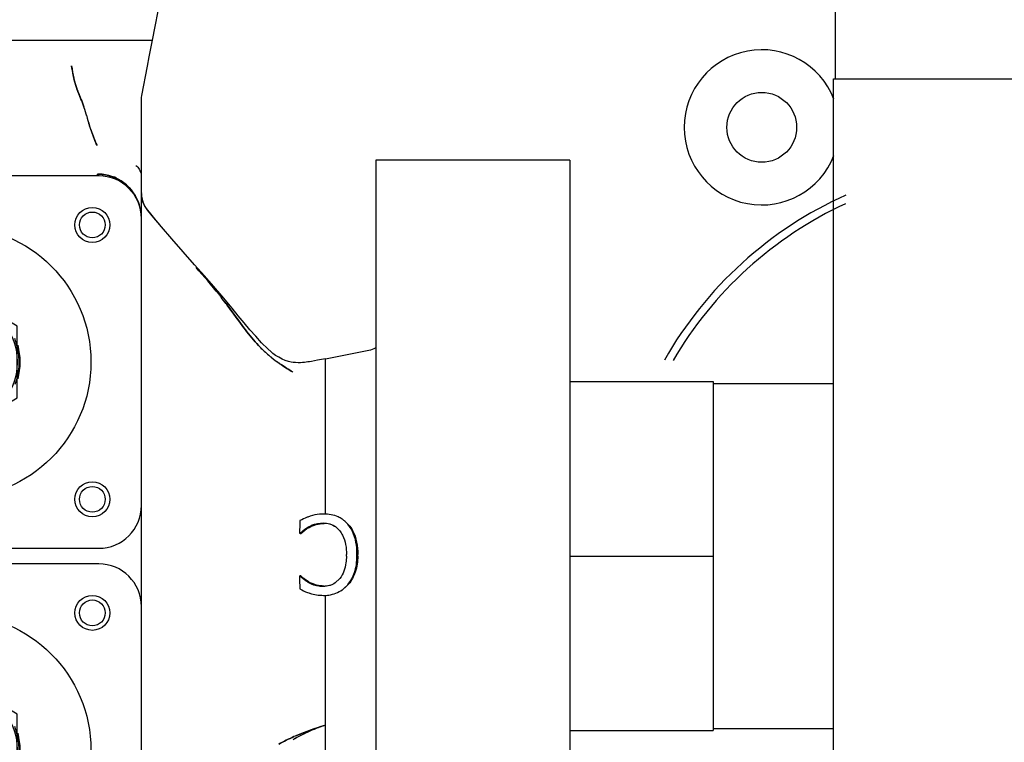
# Model space of a CAD drawing. Header units: millimetres. Extents: x 0 to 1189, y 0 to 841.
# Tile 129 of 169: x 1003 to 1013, y 551 to 559. Entities that reach past the tile are written whole.
import ezdxf

# ---------------------------------------------------------------- set-up
doc = ezdxf.new("R2010")
doc.units = ezdxf.units.MM
doc.header["$LTSCALE"] = 65.395
doc.linetypes.add('CENTER', pattern=[0.6, 0.375, -0.075, 0.075, -0.075])
for name, color, linetype in [('0006_725700_29_ABL518', 7, 'CONTINUOUS'), ('0006_725700_29_T2_PBL520', 7, 'CONTINUOUS'), ('0006_725700_29_T3_ABL519', 7, 'CONTINUOUS'), ('0006_725700_29_T4_PBL527', 7, 'CONTINUOUS'), ('0006_725700_29_T4_PBL541', 7, 'CONTINUOUS'), ('0006_725700_29_T5_ABL526', 7, 'CONTINUOUS'), ('0006_725700_29_T5_ABL540', 7, 'CONTINUOUS'), ('0006_725700_29_T6_ABL525', 7, 'CONTINUOUS'), ('0006_725700_29_T6_ABL539', 7, 'CONTINUOUS'), ('0006_725700_29T20_PBL595', 7, 'CONTINUOUS'), ('0006_725700_29T20_PBL597', 7, 'CONTINUOUS'), ('0006_725700_29T37_PBL1799', 7, 'CONTINUOUS'), ('0006_725700_29T37_PBL1800', 7, 'CONTINUOUS'), ('0006_725700_29T40_PBL619', 7, 'CONTINUOUS'), ('0006_725700_29T40_PBL620', 7, 'CONTINUOUS'), ('0006_725700_29T42_PBL596', 7, 'CONTINUOUS'), ('0006_725700_29T42_PBL598', 7, 'CONTINUOUS'), ('1907_153200_16_ABL531', 7, 'CONTINUOUS'), ('1907_153200_16_T1_PBL532', 7, 'CONTINUOUS'), ('1907_153200_88_ABL513', 7, 'CONTINUOUS'), ('1907_153200_88_T2_PBL522', 7, 'CONTINUOUS'), ('9M32C_GENSET_KPL_VERROHRUNG_ABL510', 7, 'CONTINUOUS'), ('B-04-30X25-89X1_5-N6000_PBL536', 7, 'CONTINUOUS'), ('BOGEN-S-2D-90-88_9X3_2_PBL535', 7, 'CONTINUOUS'), ('BOGEN-S-2D-90-88_9X3_2_PBL890', 7, 'CONTINUOUS'), ('EN1092-1-01A-DN80-PN16_PBL1811', 7, 'CONTINUOUS'), ('LAUTERBACH_SP_RING_2_0200_50_PBL1810', 7, 'CONTINUOUS'), ('LAUTERBACH_SP_RING_2_0200_50_PBL523', 7, 'CONTINUOUS'), ('links_2_VBL507', 7, 'CONTINUOUS'), ('VT40CD-D10_Z171-24344_ABL511', 7, 'CONTINUOUS'), ('VT40CD-D10_Z171-24344_T1_PBL1792', 7, 'CONTINUOUS'), ('VT40CD-D10_Z171-24344_T2_PBL512', 7, 'CONTINUOUS')]:
    doc.layers.add(name, color=color, linetype=linetype)

# ---------------------------------------------------------------- blocks, each defined once
blk = doc.blocks.new('VT40CD-D10_Z171-24344_T2_PBL512', base_point=(988.66, 548.009))
at = {"layer": 'VT40CD-D10_Z171-24344_T2_PBL512', "color": 7, "linetype": 'Continuous'}
blk.add_arc((1010.66, 557.569), 0.8, 21.3961, 338.6039, dxfattribs=at)
blk = doc.blocks.new('VT40CD-D10_Z171-24344_T1_PBL1792', base_point=(988.66, 557.569))
at = {"layer": 'VT40CD-D10_Z171-24344_T1_PBL1792', "color": 7, "linetype": 'Continuous'}
blk.add_circle((1010.66, 557.569), 0.36, dxfattribs=at)
blk = doc.blocks.new('VT40CD-D10_Z171-24344_ABL511', base_point=(988.66, 548.009))
at = {"layer": 'VT40CD-D10_Z171-24344_T1_PBL1792'}
blk.add_blockref('VT40CD-D10_Z171-24344_T1_PBL1792', (988.66, 557.569), dxfattribs=at)
at = {"layer": 'VT40CD-D10_Z171-24344_T2_PBL512'}
blk.add_blockref('VT40CD-D10_Z171-24344_T2_PBL512', (988.66, 548.009), dxfattribs=at)
blk = doc.blocks.new('1907_153200_88_T2_PBL522', base_point=(1013.2, 551.989))
at = {"layer": '1907_153200_88_T2_PBL522', "color": 7, "linetype": 'Continuous'}
for p, q in [((1011.4, 558.069), (1015, 558.069)), ((1011.4, 545.909), (1011.4, 558.069))]:
    blk.add_line(p, q, dxfattribs=at)
blk = doc.blocks.new('BOGEN-S-2D-90-88_9X3_2_PBL890', base_point=(1013.2, 559.589))
at = {"layer": 'BOGEN-S-2D-90-88_9X3_2_PBL890', "color": 7, "linetype": 'Continuous'}
for p, q in [((1011.422, 558.069), (1011.422, 561.109)), ((1014.978, 558.069), (1014.978, 561.109))]:
    blk.add_line(p, q, dxfattribs=at)
blk.add_arc((1013.2, 561.109), 1.778, 0, 180, dxfattribs=at)
blk = doc.blocks.new('1907_153200_88_ABL513', base_point=(1018.941, 561.23))
at = {"layer": '1907_153200_88_T2_PBL522'}
blk.add_blockref('1907_153200_88_T2_PBL522', (1013.2, 551.989), dxfattribs=at)
at = {"layer": 'BOGEN-S-2D-90-88_9X3_2_PBL890'}
blk.add_blockref('BOGEN-S-2D-90-88_9X3_2_PBL890', (1013.2, 559.589), dxfattribs=at)
blk = doc.blocks.new('0006_725700_29_T2_PBL520', base_point=(1002.34, 553.989))
at = {"layer": '0006_725700_29_T2_PBL520', "color": 6, "linetype": 'Continuous'}
for p, q in [((1004.375, 558.469), (1004.462, 558.914)), ((1002.464, 558.469), (1004.375, 558.469)), ((1004.342, 558.295), (1004.375, 558.469)), ((1004.323, 558.201), (1004.342, 558.295)), ((1004.264, 557.897), (1004.323, 558.201)), ((1004.263, 557.893), (1004.264, 557.897)), ((1004.26, 557.069), (1004.26, 557.852)), ((1003.82, 557.069), (1003.82, 557.086)), ((1003.94, 557.068), (1003.939, 557.067)), ((1003.939, 557.067), (1003.939, 557.067)), ((1003.94, 557.05), (1003.94, 557.067)), ((1004.26, 557.069), (1004.26, 557.075)), ((1004.26, 557.067), (1004.26, 557.069)), ((1004.26, 556.63), (1004.26, 557.068)), ((1004.267, 556.826), (1004.26, 556.891)), ((1004.26, 556.89), (1004.26, 556.887)), ((1004.26, 556.889), (1004.26, 556.89)), ((1004.26, 556.89), (1004.26, 556.89)), ((1004.26, 556.89), (1004.26, 556.89)), ((1004.26, 556.89), (1004.26, 556.89)), ((1004.26, 556.89), (1004.26, 556.89)), ((1004.26, 556.882), (1004.26, 556.889)), ((1004.26, 556.888), (1004.26, 556.889)), ((1004.26, 556.887), (1004.26, 556.888)), ((1004.26, 556.888), (1004.26, 556.888)), ((1004.26, 556.888), (1004.26, 556.888)), ((1004.26, 556.886), (1004.26, 556.887)), ((1004.26, 556.887), (1004.26, 556.887)), ((1004.26, 556.885), (1004.26, 556.886)), ((1004.26, 556.886), (1004.26, 556.886)), ((1004.26, 556.886), (1004.26, 556.886)), ((1004.26, 556.885), (1004.26, 556.883)), ((1004.26, 556.881), (1004.26, 556.882)), ((1004.291, 556.763), (1004.267, 556.826)), ((1004.283, 556.784), (1004.276, 556.802)), ((1004.303, 556.745), (1004.283, 556.784)), ((1004.325, 556.711), (1004.291, 556.763)), ((1004.326, 556.714), (1004.303, 556.745)), ((1004.252, 556.712), (1004.252, 556.711)), ((1004.252, 556.711), (1004.253, 556.71)), ((1004.343, 556.694), (1004.326, 556.714)), ((1004.412, 556.61), (1004.343, 556.694)), ((1004.453, 556.56), (1004.412, 556.61)), ((1006.16, 555.184), (1006.605, 555.271)), ((1006.16, 555.184), (1006.078, 555.168)), ((1006.16, 553.581), (1006.16, 555.184)), ((1004.26, 552.629), (1004.26, 553.669)), ((1006.39, 553.477), (1006.36, 553.507)), ((1006.37, 553.499), (1006.398, 553.471)), ((1006.265, 553.449), (1006.306, 553.41)), ((1005.891, 553.385), (1005.899, 553.385)), ((1005.891, 553.385), (1005.898, 553.381)), ((1005.898, 553.381), (1005.905, 553.381)), ((1005.899, 553.385), (1005.905, 553.381)), ((1005.891, 552.941), (1005.897, 552.944)), ((1005.899, 552.941), (1005.891, 552.941)), ((1005.906, 552.944), (1005.897, 552.944)), ((1005.899, 552.941), (1005.906, 552.944)), ((1006.308, 552.918), (1006.258, 552.872)), ((1006.348, 552.813), (1006.39, 552.854)), ((1006.398, 552.86), (1006.358, 552.821)), ((1006.16, 551.113), (1006.16, 552.745))]:
    blk.add_line(p, q, dxfattribs=at)
at = {"layer": '0006_725700_29_T2_PBL520', "color": 2, "linetype": 'Continuous'}
for p, q in [((1003.679, 557.744), (1003.667, 557.781)), ((1003.679, 557.744), (1003.68, 557.741)), ((1003.724, 557.585), (1003.725, 557.585)), ((1003.725, 557.585), (1003.724, 557.585)), ((1003.799, 557.388), (1003.802, 557.381)), ((1003.802, 557.381), (1003.799, 557.388)), ((1003.82, 557.087), (1003.819, 557.087)), ((1005.133, 555.752), (1005.196, 555.667)), ((1005.82, 555.047), (1005.824, 555.045)), ((1005.824, 555.045), (1005.82, 555.047)), ((1006.16, 551.405), (1006.157, 551.405)), ((1006.158, 551.405), (1006.16, 551.405))]:
    blk.add_line(p, q, dxfattribs=at)
at = {"layer": '0006_725700_29_T2_PBL520', "color": 6, "linetype": 'Continuous'}
for points in [[(1004.26, 557.852), (1004.26, 557.869), (1004.261, 557.879), (1004.263, 557.893)], [(1004.911, 556.037), (1004.807, 556.153), (1004.691, 556.285), (1004.573, 556.419), (1004.468, 556.542), (1004.37, 556.658), (1004.325, 556.711)], [(1005.598, 555.255), (1005.566, 555.284), (1005.5, 555.349), (1005.439, 555.415), (1005.379, 555.483), (1005.32, 555.552), (1005.258, 555.627), (1005.195, 555.704), (1005.127, 555.787), (1005.089, 555.832), (1005.005, 555.93), (1004.911, 556.037)], [(1005.825, 555.145), (1005.805, 555.148), (1005.776, 555.155), (1005.744, 555.166), (1005.711, 555.18), (1005.677, 555.198), (1005.645, 555.218), (1005.617, 555.239), (1005.598, 555.255)], [(1006.078, 555.168), (1006.015, 555.156), (1005.994, 555.153), (1005.977, 555.15), (1005.96, 555.147), (1005.942, 555.145), (1005.923, 555.143), (1005.901, 555.142), (1005.877, 555.142), (1005.849, 555.143), (1005.825, 555.145)]]:
    blk.add_lwpolyline(points, dxfattribs=at)
for centre in [(1003.754, 556.563), (1003.754, 553.734), (1003.754, 552.563)]:
    blk.add_circle(centre, 0.133, dxfattribs=at)
at = {"layer": '0006_725700_29_T2_PBL520', "color": 2, "linetype": 'Continuous'}
for centre, radius, start, end in [((1004.483, 558.276), 0.942, 192.1902, 192.7132), ((1004.332, 558.245), 0.788, 192.261, 192.8819), ((1004.371, 558.254), 0.828, 192.9126, 196.2785), ((1004.304, 558.233), 0.758, 196.1712, 199.6458), ((1004.835, 558.42), 1.321, 199.5272, 199.7521), ((1004.207, 558.199), 0.655, 199.7242, 200.1565), ((1007.454, 559.409), 4.12, 200.3905, 200.5179), ((1004.946, 558.459), 1.438, 199.7523, 200.0866), ((1002.762, 557.467), 0.958, 16.8125, 19.0635), ((1002.509, 557.393), 1.221, 15.397, 16.5308), ((1000.722, 556.901), 3.075, 14.9433, 15.3968), ((993.802, 555.136), 10.216, 14.4852, 14.6272), ((1005.53, 558.168), 1.897, 194.5311, 197.8738), ((1003.82, 556.68), 0.407, 90.0197, 91.9046), ((1003.786, 556.63), 0.473, 15.2033, 17.7424), ((1003.785, 556.629), 0.474, 14.9161, 15.2043), ((1003.784, 556.629), 0.476, 11.553, 14.9143), ((1003.782, 556.629), 0.477, 9.8307, 11.5538), ((1003.782, 556.629), 0.478, 9.2533, 9.8309), ((1001.508, 553.012), 4.544, 38.1443, 38.565), ((1001.832, 553.273), 4.129, 38.0643, 38.5288), ((1001.503, 553.017), 4.545, 36.9901, 38.0508), ((1001.827, 553.261), 4.139, 36.9917, 38.1547), ((1000.316, 552.128), 6.028, 35.9474, 36.9487), ((1006.533, 556.328), 1.466, 223.4709, 224.8737), ((1006.528, 556.324), 1.46, 223.4872, 224.8945), ((1006.411, 556.205), 1.293, 224.8288, 230.3562), ((1006.381, 556.169), 1.246, 230.3413, 230.8092), ((1006.345, 556.128), 1.192, 230.4321, 230.9243), ((1006.41, 556.204), 1.29, 230.8084, 231.1217), ((1006.338, 556.119), 1.18, 230.9245, 231.2719), ((1006.666, 556.53), 1.705, 231.314, 234.8495), ((1006.912, 556.877), 2.131, 234.8061, 235.4072), ((1006.802, 556.72), 1.939, 234.7796, 235.4397), ((1006.921, 556.888), 2.145, 235.3751, 239.1199), ((1006.684, 549.782), 1.706, 112.1097, 115.3161), ((1006.684, 549.783), 1.705, 112.1234, 115.3318), ((1006.706, 549.726), 1.766, 110.0691, 112.1199), ((1006.699, 549.744), 1.747, 110.054, 112.1275), ((1006.71, 549.715), 1.778, 108.1101, 110.0548), ((1006.714, 549.705), 1.789, 108.4611, 110.0709), ((1006.935, 548.737), 2.779, 106.2416, 106.451), ((1006.717, 549.697), 1.796, 108.1412, 108.4621), ((1006.685, 549.784), 1.704, 116.2688, 120.3441), ((1006.66, 549.833), 1.649, 116.234, 120.4466), ((1006.681, 549.367), 2.099, 113.0336, 113.7897), ((1006.678, 549.379), 2.087, 113.103, 113.8606), ((1006.67, 549.813), 1.672, 115.3394, 116.2404), ((1006.664, 549.823), 1.66, 115.3294, 116.2367)]:
    blk.add_arc(centre, radius, start, end, dxfattribs=at)
at = {"layer": '0006_725700_29_T2_PBL520', "color": 6, "linetype": 'Continuous'}
for centre, radius, start, end in [((1003.864, 557.2), 0.155, 291.2248, 291.9264), ((1003.87, 556.629), 0.44, 73.4711, 80.8563), ((1003.871, 556.629), 0.44, 73.0619, 80.9108), ((1004.537, 556.894), 0.277, 180.001, 180.7696), ((1004.537, 556.894), 0.278, 181.8103, 182.5277), ((1004.538, 556.894), 0.278, 182.6619, 184.9823), ((1004.539, 556.894), 0.279, 184.9827, 187.806), ((1004.54, 556.895), 0.281, 187.8077, 192.5075), ((1003.785, 556.629), 0.474, 15.2364, 17.7666), ((1003.784, 556.628), 0.475, 15.0482, 15.2378), ((1003.784, 556.628), 0.476, 11.6177, 15.0479), ((1003.871, 556.629), 0.44, 23.116, 27.0132), ((1004.541, 556.895), 0.281, 192.5072, 194.9084), ((1004.533, 556.892), 0.273, 194.9066, 196.7755), ((1004.537, 556.894), 0.277, 196.8056, 199.3864), ((1003.785, 556.628), 0.475, 10.1701, 11.6173), ((1003.785, 556.628), 0.474, 9.3235, 9.9155), ((1006.56, 555.507), 0.24, 281, 300.2475), ((1016.264, 553.16), 10.375, 178.0452, 178.7532), ((1006.174, 553.294), 0.283, 50.1684, 56.0001), ((1006.172, 553.291), 0.287, 48.9031, 50.1729), ((1006.143, 553.238), 0.246, 86.061, 89.6061), ((1005.686, 553.165), 0.689, 358.6682, 359.9309), ((1005.614, 553.165), 0.87, 358.9305, 359.9304), ((1005.653, 553.165), 0.839, 358.9105, 359.9291), ((1016.33, 553.14), 10.441, 181.0917, 181.8037), ((1006.142, 553.08), 0.24, 270.2978, 274.1273), ((1006.161, 553.043), 0.296, 305.5854, 306.5813), ((1006.16, 553.044), 0.298, 306.5834, 309.2437), ((1006.138, 553.216), 0.472, 252.9331, 270.013)]:
    blk.add_arc(centre, radius, start, end, dxfattribs=at)
at = {"layer": '0006_725700_29_T2_PBL520', "color": 2, "linetype": 'Continuous'}
for points in [[(1003.539, 558.202), (1003.546, 558.16), (1003.553, 558.119), (1003.562, 558.077)], [(1003.576, 558.023), (1003.571, 558.038), (1003.567, 558.054), (1003.564, 558.069)], [(1003.59, 557.978), (1003.585, 557.993), (1003.58, 558.008), (1003.576, 558.023)], [(1003.636, 557.861), (1003.622, 557.896), (1003.608, 557.93), (1003.595, 557.965)], [(1003.636, 557.861), (1003.647, 557.834), (1003.658, 557.807), (1003.667, 557.78)], [(1003.667, 557.781), (1003.658, 557.808), (1003.647, 557.834), (1003.636, 557.861)], [(1003.687, 557.716), (1003.685, 557.726), (1003.682, 557.735), (1003.679, 557.744)], [(1003.693, 557.694), (1003.703, 557.657), (1003.713, 557.621), (1003.724, 557.585)], [(1005.061, 555.844), (1004.985, 555.94), (1004.905, 556.033), (1004.824, 556.125)], [(1004.824, 556.125), (1004.905, 556.033), (1004.985, 555.94), (1005.061, 555.844)], [(1005.333, 555.48), (1005.286, 555.541), (1005.241, 555.604), (1005.196, 555.667)], [(1005.196, 555.667), (1005.241, 555.604), (1005.286, 555.542), (1005.333, 555.48)], [(1005.469, 555.32), (1005.421, 555.37), (1005.376, 555.425), (1005.333, 555.48)], [(1005.333, 555.48), (1005.376, 555.425), (1005.421, 555.37), (1005.469, 555.32)], [(1005.494, 555.294), (1005.523, 555.264), (1005.554, 555.236), (1005.586, 555.21)], [(1005.6, 555.199), (1005.627, 555.177), (1005.655, 555.156), (1005.684, 555.136)], [(1005.82, 555.047), (1005.78, 555.071), (1005.741, 555.096), (1005.702, 555.123)], [(1005.86, 551.299), (1005.957, 551.34), (1006.057, 551.375), (1006.158, 551.405)], [(1006.148, 551.402), (1006.05, 551.373), (1005.953, 551.339), (1005.86, 551.299)], [(1005.834, 551.288), (1005.781, 551.264), (1005.728, 551.238), (1005.677, 551.209)], [(1005.677, 551.209), (1005.728, 551.238), (1005.781, 551.264), (1005.834, 551.288)]]:
    blk.add_open_spline(points, degree=3, dxfattribs=at)
for points, knots in [([(1003.562, 558.077), (1003.56, 558.087), (1003.552, 558.128), (1003.545, 558.17), (1003.539, 558.202)], [0, 0, 0, 0, 0.230486, 1, 1, 1, 1]), ([(1003.595, 557.965), (1003.599, 557.956), (1003.612, 557.921), (1003.626, 557.886), (1003.636, 557.861)], [0, 0, 0, 0, 0.26494, 1, 1, 1, 1]), ([(1003.725, 557.585), (1003.73, 557.568), (1003.753, 557.502), (1003.778, 557.437), (1003.799, 557.388)], [0, 0, 0, 0, 0.244061, 1, 1, 1, 1]), ([(1003.799, 557.388), (1003.792, 557.403), (1003.765, 557.468), (1003.741, 557.534), (1003.725, 557.585)], [0, 0, 0, 0, 0.241929, 1, 1, 1, 1]), ([(1003.806, 557.068), (1003.807, 557.07), (1003.805, 557.077), (1003.806, 557.082), (1003.806, 557.087)], [0, 0, 0, 0, 0.271386, 1, 1, 1, 1]), ([(1004.237, 556.774), (1004.209, 556.861), (1004.099, 557.023), (1003.912, 557.087), (1003.82, 557.087)], [0, 0, 0, 0, 0.497789, 1, 1, 1, 1])]:
    blk.add_open_spline(points, degree=3, knots=knots, dxfattribs=at)
at = {"layer": '0006_725700_29_T2_PBL520', "color": 6, "linetype": 'Continuous'}
for points, knots in [([(1004.204, 557.176), (1004.217, 557.165), (1004.243, 557.136), (1004.258, 557.097), (1004.259, 557.075)], [0, 0, 0, 0, 0.428593, 1, 1, 1, 1]), ([(1003.82, 557.086), (1003.912, 557.086), (1004.1, 557.021), (1004.209, 556.859), (1004.237, 556.773)], [0, 0, 0, 0, 0.504757, 1, 1, 1, 1]), ([(1003.939, 557.067), (1003.939, 557.066), (1003.934, 557.061), (1003.928, 557.059), (1003.922, 557.056)], [0, 0, 0, 0, 0.146965, 1, 1, 1, 1]), ([(1006.001, 553.559), (1005.99, 553.556), (1005.954, 553.543), (1005.92, 553.525), (1005.895, 553.514)], [0, 0, 0, 0, 0.27946, 1, 1, 1, 1]), ([(1005.984, 553.45), (1005.994, 553.456), (1006.042, 553.479), (1006.096, 553.49), (1006.137, 553.49)], [0, 0, 0, 0, 0.22643, 1, 1, 1, 1]), ([(1006.141, 553.582), (1006.127, 553.582), (1006.079, 553.582), (1006.032, 553.57), (1006.001, 553.559)], [0, 0, 0, 0, 0.298039, 1, 1, 1, 1]), ([(1006.332, 553.529), (1006.319, 553.538), (1006.261, 553.57), (1006.192, 553.582), (1006.141, 553.582)], [0, 0, 0, 0, 0.241179, 1, 1, 1, 1]), ([(1005.899, 553.385), (1005.904, 553.39), (1005.93, 553.414), (1005.959, 553.436), (1005.984, 553.45)], [0, 0, 0, 0, 0.188338, 1, 1, 1, 1]), ([(1006.306, 553.41), (1006.317, 553.395), (1006.363, 553.322), (1006.376, 553.232), (1006.375, 553.164)], [0, 0, 0, 0, 0.21107, 1, 1, 1, 1]), ([(1006.484, 553.164), (1006.484, 553.196), (1006.479, 553.306), (1006.441, 553.418), (1006.39, 553.477)], [0, 0, 0, 0, 0.294088, 1, 1, 1, 1]), ([(1006.398, 553.471), (1006.414, 553.453), (1006.475, 553.363), (1006.492, 553.249), (1006.492, 553.164)], [0, 0, 0, 0, 0.216142, 1, 1, 1, 1]), ([(1006.375, 553.149), (1006.375, 553.125), (1006.369, 553.045), (1006.343, 552.963), (1006.308, 552.918)], [0, 0, 0, 0, 0.288855, 1, 1, 1, 1]), ([(1006.39, 552.854), (1006.421, 552.891), (1006.471, 552.986), (1006.483, 553.092), (1006.484, 553.149)], [0, 0, 0, 0, 0.456244, 1, 1, 1, 1]), ([(1006.492, 553.149), (1006.491, 553.093), (1006.478, 552.989), (1006.428, 552.896), (1006.398, 552.86)], [0, 0, 0, 0, 0.542847, 1, 1, 1, 1]), ([(1005.989, 552.873), (1005.979, 552.879), (1005.947, 552.898), (1005.918, 552.923), (1005.899, 552.941)], [0, 0, 0, 0, 0.303792, 1, 1, 1, 1]), ([(1005.894, 552.811), (1005.92, 552.797), (1005.955, 552.78), (1005.991, 552.767), (1006, 552.764)], [0, 0, 0, 0, 0.761525, 1, 1, 1, 1]), ([(1006.136, 552.835), (1006.122, 552.835), (1006.07, 552.837), (1006.021, 552.855), (1005.989, 552.873)], [0, 0, 0, 0, 0.282437, 1, 1, 1, 1]), ([(1006.138, 552.743), (1006.157, 552.743), (1006.225, 552.747), (1006.293, 552.773), (1006.333, 552.802)], [0, 0, 0, 0, 0.269017, 1, 1, 1, 1])]:
    blk.add_open_spline(points, degree=3, knots=knots, dxfattribs=at)
for points in [[(1006.137, 553.49), (1006.182, 553.49), (1006.229, 553.476), (1006.265, 553.449)], [(1005.905, 553.381), (1005.93, 553.407), (1005.96, 553.428), (1005.99, 553.445)], [(1005.99, 553.445), (1006.037, 553.471), (1006.091, 553.484), (1006.144, 553.484)], [(1006.265, 553.449), (1006.234, 553.469), (1006.196, 553.481), (1006.16, 553.483)], [(1005.996, 552.878), (1005.963, 552.896), (1005.933, 552.919), (1005.906, 552.944)], [(1006.144, 552.84), (1006.093, 552.84), (1006.04, 552.853), (1005.996, 552.878)], [(1006.258, 552.872), (1006.223, 552.848), (1006.179, 552.835), (1006.136, 552.835)], [(1006.16, 552.841), (1006.194, 552.843), (1006.229, 552.854), (1006.258, 552.872)]]:
    blk.add_open_spline(points, degree=3, dxfattribs=at)
blk = doc.blocks.new('0006_725700_29_T3_ABL519', base_point=(1002.34, 553.989))
at = {"layer": '0006_725700_29_T2_PBL520'}
blk.add_blockref('0006_725700_29_T2_PBL520', (1002.34, 553.989), dxfattribs=at)
blk = doc.blocks.new('0006_725700_29_T4_PBL527', base_point=(1002.34, 551.149))
at = {"layer": '0006_725700_29_T4_PBL527', "color": 7, "linetype": 'Continuous'}
for p, q in [((1003.82, 553.069), (1000.86, 553.069)), ((1000.42, 552.629), (1000.42, 549.669)), ((1004.26, 549.669), (1004.26, 552.629)), ((1000.86, 549.229), (1003.82, 549.229))]:
    blk.add_line(p, q, dxfattribs=at)
for centre, radius in [((1000.925, 552.563), 0.18), ((1003.754, 552.563), 0.18), ((1002.34, 551.149), 1.4), ((1000.925, 549.734), 0.18), ((1003.754, 549.734), 0.18)]:
    blk.add_circle(centre, radius, dxfattribs=at)
for centre, radius, start, end in [((1000.86, 552.629), 0.44, 90, 180), ((1003.82, 552.629), 0.44, 0, 90), ((1002.34, 551.149), 0.67, 104.0142, 135.5815), ((1002.34, 551.149), 0.67, 44.4051, 75.9973), ((1002.34, 551.149), 0.67, 165.0132, 194.9855), ((1002.34, 551.149), 0.67, 345.0132, 14.9855), ((1002.34, 551.149), 0.67, 224.4051, 255.9973), ((1002.34, 551.149), 0.67, 284.0142, 315.5815), ((1000.86, 549.669), 0.44, 180, 270), ((1003.82, 549.669), 0.44, 270, 360)]:
    blk.add_arc(centre, radius, start, end, dxfattribs=at)
blk = doc.blocks.new('0006_725700_29_T5_ABL526', base_point=(1002.34, 551.149))
at = {"layer": '0006_725700_29_T4_PBL527'}
blk.add_blockref('0006_725700_29_T4_PBL527', (1002.34, 551.149), dxfattribs=at)
blk = doc.blocks.new('0006_725700_29T20_PBL595', base_point=(1002.34, 551.149))
at = {"layer": '0006_725700_29T20_PBL595', "color": 7, "linetype": 'Continuous'}
for p, q in [((1002.34, 551.889), (1001.699, 551.519)), ((1002.98, 551.519), (1002.34, 551.889)), ((1001.699, 551.519), (1001.699, 550.779)), ((1002.98, 550.779), (1002.98, 551.519)), ((1001.699, 550.779), (1002.34, 550.409)), ((1002.34, 550.409), (1002.98, 550.779))]:
    blk.add_line(p, q, dxfattribs=at)
blk.add_circle((1002.34, 551.149), 0.64, dxfattribs=at)
blk = doc.blocks.new('0006_725700_29T42_PBL596', base_point=(1002.34, 551.149))
at = {"layer": '0006_725700_29T42_PBL596', "color": 7, "linetype": 'Continuous'}
for p, q in [((1002.34, 551.449), (1002.08, 551.299)), ((1002.6, 551.299), (1002.34, 551.449)), ((1002.08, 551.299), (1002.08, 550.999)), ((1002.6, 550.999), (1002.6, 551.299)), ((1002.08, 550.999), (1002.34, 550.848)), ((1002.34, 550.848), (1002.6, 550.999))]:
    blk.add_line(p, q, dxfattribs=at)
blk.add_circle((1002.34, 551.149), 0.226, dxfattribs=at)
blk = doc.blocks.new('0006_725700_29T40_PBL619', base_point=(1002.34, 551.149))
at = {"layer": '0006_725700_29T40_PBL619', "color": 7, "linetype": 'Continuous'}
for p, q in [((1002.246, 551.217), (1002.352, 551.263)), ((1002.352, 551.263), (1002.445, 551.196)), ((1002.246, 551.217), (1002.234, 551.102)), ((1002.433, 551.081), (1002.445, 551.196)), ((1002.327, 551.034), (1002.234, 551.102)), ((1002.433, 551.081), (1002.327, 551.034))]:
    blk.add_line(p, q, dxfattribs=at)
for radius in [0.2, 0.163]:
    blk.add_circle((1002.34, 551.149), radius, dxfattribs=at)
blk = doc.blocks.new('0006_725700_29T37_PBL1799', base_point=(1002.34, 551.149))
at = {"layer": '0006_725700_29T37_PBL1799', "color": 7, "linetype": 'Continuous'}
for start, end in [(113.7827, 127.2912), (53.8087, 67.33), (159.789, 201.5987), (339.789, 21.5987), (233.8087, 247.33), (293.7827, 307.2912)]:
    blk.add_arc((1002.34, 551.149), 0.66, start, end, dxfattribs=at)
blk = doc.blocks.new('0006_725700_29_T6_ABL525', base_point=(1002.34, 551.149))
at = {"layer": '0006_725700_29_T5_ABL526'}
blk.add_blockref('0006_725700_29_T5_ABL526', (1002.34, 551.149), dxfattribs=at)
at = {"layer": '0006_725700_29T20_PBL595'}
blk.add_blockref('0006_725700_29T20_PBL595', (1002.34, 551.149), dxfattribs=at)
at = {"layer": '0006_725700_29T37_PBL1799'}
blk.add_blockref('0006_725700_29T37_PBL1799', (1002.34, 551.149), dxfattribs=at)
at = {"layer": '0006_725700_29T40_PBL619'}
blk.add_blockref('0006_725700_29T40_PBL619', (1002.34, 551.149), dxfattribs=at)
at = {"layer": '0006_725700_29T42_PBL596'}
blk.add_blockref('0006_725700_29T42_PBL596', (1002.34, 551.149), dxfattribs=at)
blk = doc.blocks.new('0006_725700_29_T4_PBL541', base_point=(1002.34, 555.149))
at = {"layer": '0006_725700_29_T4_PBL541', "color": 7, "linetype": 'Continuous'}
for p, q in [((1003.82, 557.069), (1000.86, 557.069)), ((1000.42, 556.629), (1000.42, 553.669)), ((1004.26, 553.669), (1004.26, 556.629)), ((1000.86, 553.229), (1003.82, 553.229))]:
    blk.add_line(p, q, dxfattribs=at)
for centre, radius in [((1000.925, 556.563), 0.18), ((1003.754, 556.563), 0.18), ((1002.34, 555.149), 1.4), ((1000.925, 553.734), 0.18), ((1003.754, 553.734), 0.18)]:
    blk.add_circle(centre, radius, dxfattribs=at)
for centre, radius, start, end in [((1000.86, 556.629), 0.44, 90, 180), ((1003.82, 556.629), 0.44, 0, 90), ((1002.34, 555.149), 0.67, 104.0142, 135.5815), ((1002.34, 555.149), 0.67, 44.4051, 75.9973), ((1002.34, 555.149), 0.67, 165.0132, 194.9855), ((1002.34, 555.149), 0.67, 345.0132, 14.9855), ((1002.34, 555.149), 0.67, 224.4051, 255.9973), ((1002.34, 555.149), 0.67, 284.0142, 315.5815), ((1000.86, 553.669), 0.44, 180, 270), ((1003.82, 553.669), 0.44, 270, 360)]:
    blk.add_arc(centre, radius, start, end, dxfattribs=at)
blk = doc.blocks.new('0006_725700_29_T5_ABL540', base_point=(1002.34, 555.149))
at = {"layer": '0006_725700_29_T4_PBL541'}
blk.add_blockref('0006_725700_29_T4_PBL541', (1002.34, 555.149), dxfattribs=at)
blk = doc.blocks.new('0006_725700_29T20_PBL597', base_point=(1002.34, 555.149))
at = {"layer": '0006_725700_29T20_PBL597', "color": 7, "linetype": 'Continuous'}
for p, q in [((1002.34, 555.889), (1001.699, 555.519)), ((1002.98, 555.519), (1002.34, 555.889)), ((1001.699, 555.519), (1001.699, 554.779)), ((1002.98, 554.779), (1002.98, 555.519)), ((1001.699, 554.779), (1002.34, 554.409)), ((1002.34, 554.409), (1002.98, 554.779))]:
    blk.add_line(p, q, dxfattribs=at)
blk.add_circle((1002.34, 555.149), 0.64, dxfattribs=at)
blk = doc.blocks.new('0006_725700_29T42_PBL598', base_point=(1002.34, 555.149))
at = {"layer": '0006_725700_29T42_PBL598', "color": 7, "linetype": 'Continuous'}
for p, q in [((1002.34, 555.449), (1002.08, 555.299)), ((1002.6, 555.299), (1002.34, 555.449)), ((1002.08, 555.299), (1002.08, 554.999)), ((1002.6, 554.999), (1002.6, 555.299)), ((1002.08, 554.999), (1002.34, 554.848)), ((1002.34, 554.848), (1002.6, 554.999))]:
    blk.add_line(p, q, dxfattribs=at)
blk.add_circle((1002.34, 555.149), 0.226, dxfattribs=at)
blk = doc.blocks.new('0006_725700_29T40_PBL620', base_point=(1002.34, 555.149))
at = {"layer": '0006_725700_29T40_PBL620', "color": 7, "linetype": 'Continuous'}
for p, q in [((1002.246, 555.217), (1002.234, 555.102)), ((1002.246, 555.217), (1002.352, 555.263)), ((1002.352, 555.263), (1002.445, 555.196)), ((1002.433, 555.081), (1002.445, 555.196)), ((1002.327, 555.034), (1002.234, 555.102)), ((1002.433, 555.081), (1002.327, 555.034))]:
    blk.add_line(p, q, dxfattribs=at)
for radius in [0.2, 0.163]:
    blk.add_circle((1002.34, 555.149), radius, dxfattribs=at)
blk = doc.blocks.new('0006_725700_29T37_PBL1800', base_point=(1002.34, 555.149))
at = {"layer": '0006_725700_29T37_PBL1800', "color": 7, "linetype": 'Continuous'}
for start, end in [(113.7827, 127.2912), (53.8087, 67.33), (159.789, 201.5987), (339.789, 21.5987), (233.8087, 247.33), (293.7827, 307.2912)]:
    blk.add_arc((1002.34, 555.149), 0.66, start, end, dxfattribs=at)
blk = doc.blocks.new('0006_725700_29_T6_ABL539', base_point=(1002.34, 555.149))
at = {"layer": '0006_725700_29_T5_ABL540'}
blk.add_blockref('0006_725700_29_T5_ABL540', (1002.34, 555.149), dxfattribs=at)
at = {"layer": '0006_725700_29T20_PBL597'}
blk.add_blockref('0006_725700_29T20_PBL597', (1002.34, 555.149), dxfattribs=at)
at = {"layer": '0006_725700_29T37_PBL1800'}
blk.add_blockref('0006_725700_29T37_PBL1800', (1002.34, 555.149), dxfattribs=at)
at = {"layer": '0006_725700_29T40_PBL620'}
blk.add_blockref('0006_725700_29T40_PBL620', (1002.34, 555.149), dxfattribs=at)
at = {"layer": '0006_725700_29T42_PBL598'}
blk.add_blockref('0006_725700_29T42_PBL598', (1002.34, 555.149), dxfattribs=at)
blk = doc.blocks.new('0006_725700_29_ABL518', base_point=(1002.34, 553.989))
at = {"layer": '0006_725700_29_T3_ABL519'}
blk.add_blockref('0006_725700_29_T3_ABL519', (1002.34, 553.989), dxfattribs=at)
at = {"layer": '0006_725700_29_T6_ABL525'}
blk.add_blockref('0006_725700_29_T6_ABL525', (1002.34, 551.149), dxfattribs=at)
at = {"layer": '0006_725700_29_T6_ABL539'}
blk.add_blockref('0006_725700_29_T6_ABL539', (1002.34, 555.149), dxfattribs=at)
blk = doc.blocks.new('LAUTERBACH_SP_RING_2_0200_50_PBL523', base_point=(1007.68, 553.149))
at = {"layer": 'LAUTERBACH_SP_RING_2_0200_50_PBL523', "color": 7, "linetype": 'Continuous'}
for p, q in [((1008.68, 557.229), (1006.68, 557.229)), ((1006.68, 557.229), (1006.68, 549.069)), ((1008.68, 557.229), (1008.68, 549.069))]:
    blk.add_line(p, q, dxfattribs=at)
blk = doc.blocks.new('1907_153200_16_T1_PBL532', base_point=(1009.42, 553.149))
at = {"layer": '1907_153200_16_T1_PBL532', "color": 7, "linetype": 'Continuous'}
for p, q in [((1008.68, 554.949), (1010.16, 554.949)), ((1010.16, 554.949), (1010.16, 551.349)), ((1008.68, 551.349), (1010.16, 551.349))]:
    blk.add_line(p, q, dxfattribs=at)
at = {"layer": '1907_153200_16_T1_PBL532', "color": 2, "linetype": 'CENTER'}
blk.add_line((1008.68, 553.149), (1010.16, 553.149), dxfattribs=at)
blk = doc.blocks.new('BOGEN-S-2D-90-88_9X3_2_PBL535', base_point=(1010.78, 553.149))
at = {"layer": 'BOGEN-S-2D-90-88_9X3_2_PBL535', "color": 7, "linetype": 'Continuous'}
for p, q in [((1010.16, 554.927), (1011.4, 554.927)), ((1010.16, 551.371), (1011.4, 551.371))]:
    blk.add_line(p, q, dxfattribs=at)
blk = doc.blocks.new('B-04-30X25-89X1_5-N6000_PBL536', base_point=(1015.38, 553.149))
at = {"layer": 'B-04-30X25-89X1_5-N6000_PBL536', "color": 7, "linetype": 'Continuous'}
for p, q in [((1015, 553.749), (1015.685, 553.749)), ((1015, 552.549), (1015.685, 552.549))]:
    blk.add_line(p, q, dxfattribs=at)
at = {"layer": 'B-04-30X25-89X1_5-N6000_PBL536', "color": 2, "linetype": 'Continuous'}
for p, q in [((1015.633, 553.517), (1015.633, 553.517)), ((1015.605, 553.433), (1015.605, 553.432)), ((1015.585, 553.317), (1015.585, 553.317)), ((1015.577, 553.184), (1015.577, 553.182)), ((1015.577, 553.115), (1015.577, 553.114)), ((1015.585, 552.981), (1015.585, 552.98)), ((1015.605, 552.865), (1015.605, 552.864)), ((1015.633, 552.78), (1015.633, 552.78))]:
    blk.add_line(p, q, dxfattribs=at)
at = {"layer": 'B-04-30X25-89X1_5-N6000_PBL536', "color": 7, "linetype": 'Continuous'}
for centre, start, end in [((1015.639, 553.493), 69.9539, 74.5805), ((1015.639, 552.805), 285.4195, 290.0461)]:
    blk.add_arc(centre, 0.0287, start, end, dxfattribs=at)
for points, knots in [([(1015.685, 553.749), (1015.66, 553.749), (1015.623, 553.706), (1015.596, 553.643), (1015.562, 553.535), (1015.537, 553.368), (1015.526, 553.149), (1015.537, 552.929), (1015.562, 552.763), (1015.596, 552.654), (1015.623, 552.591), (1015.66, 552.549), (1015.685, 552.549)], [0, 0, 0, 0, 0.05835, 0.106309, 0.16722, 0.32101, 0.5, 0.67899, 0.83278, 0.893691, 0.94165, 1, 1, 1, 1]), ([(1015.761, 553.672), (1015.755, 553.684), (1015.739, 553.715), (1015.709, 553.749), (1015.685, 553.749)], [0, 0, 0, 0, 0.341371, 1, 1, 1, 1]), ([(1015.656, 553.552), (1015.641, 553.537), (1015.618, 553.486), (1015.584, 553.352), (1015.571, 553.149), (1015.584, 552.946), (1015.618, 552.811), (1015.641, 552.761), (1015.656, 552.745)], [0, 0, 0, 0, 0.078353, 0.194415, 0.5, 0.805585, 0.921647, 1, 1, 1, 1]), ([(1015.64, 553.521), (1015.639, 553.521), (1015.637, 553.521), (1015.635, 553.521), (1015.634, 553.52)], [0, 0, 0, 0, 0.496179, 1, 1, 1, 1]), ([(1015.647, 553.52), (1015.646, 553.521), (1015.643, 553.521), (1015.641, 553.521), (1015.64, 553.521)], [0, 0, 0, 0, 0.504476, 1, 1, 1, 1]), ([(1015.663, 553.559), (1015.661, 553.558), (1015.659, 553.556), (1015.657, 553.554), (1015.656, 553.552)], [0, 0, 0, 0, 0.48506, 1, 1, 1, 1]), ([(1015.634, 552.777), (1015.635, 552.777), (1015.637, 552.776), (1015.639, 552.776), (1015.64, 552.776)], [0, 0, 0, 0, 0.503821, 1, 1, 1, 1]), ([(1015.64, 552.776), (1015.641, 552.776), (1015.643, 552.776), (1015.646, 552.777), (1015.647, 552.777)], [0, 0, 0, 0, 0.495524, 1, 1, 1, 1]), ([(1015.685, 552.549), (1015.692, 552.549), (1015.729, 552.559), (1015.748, 552.598), (1015.761, 552.625)], [0, 0, 0, 0, 0.182888, 1, 1, 1, 1])]:
    blk.add_open_spline(points, degree=3, knots=knots, dxfattribs=at)
at = {"layer": 'B-04-30X25-89X1_5-N6000_PBL536', "color": 2, "linetype": 'Continuous'}
for points, knots in [([(1015.633, 553.517), (1015.632, 553.516), (1015.631, 553.513), (1015.63, 553.51), (1015.628, 553.507), (1015.627, 553.505), (1015.627, 553.502), (1015.625, 553.499), (1015.624, 553.495), (1015.622, 553.49), (1015.62, 553.485), (1015.618, 553.48), (1015.617, 553.474), (1015.615, 553.47), (1015.614, 553.467), (1015.613, 553.463), (1015.612, 553.458), (1015.61, 553.453), (1015.609, 553.449), (1015.607, 553.442), (1015.606, 553.437), (1015.605, 553.433)], [0, 0, 0, 0, 0.0625, 0.125, 0.15625, 0.1875, 0.21875, 0.25, 0.3125, 0.375, 0.4375, 0.5, 0.5625, 0.625, 0.65625, 0.6875, 0.75, 0.8125, 0.84375, 0.875, 1, 1, 1, 1]), ([(1015.655, 553.552), (1015.655, 553.551), (1015.653, 553.55), (1015.651, 553.547), (1015.649, 553.545), (1015.647, 553.542), (1015.646, 553.54), (1015.644, 553.538), (1015.643, 553.535), (1015.641, 553.532), (1015.639, 553.529), (1015.638, 553.526), (1015.637, 553.525), (1015.636, 553.523), (1015.635, 553.52), (1015.634, 553.518), (1015.633, 553.517)], [0, 0, 0, 0, 0.125, 0.1875, 0.25, 0.375, 0.4375, 0.5, 0.5625, 0.625, 0.75, 0.8125, 0.84375, 0.875, 0.9375, 1, 1, 1, 1]), ([(1015.664, 553.56), (1015.664, 553.56), (1015.663, 553.56), (1015.662, 553.558), (1015.66, 553.557), (1015.658, 553.555), (1015.657, 553.554), (1015.656, 553.553), (1015.655, 553.552)], [0, 0, 0, 0, 0.125, 0.25, 0.5, 0.75, 0.875, 1, 1, 1, 1]), ([(1015.605, 553.432), (1015.604, 553.43), (1015.603, 553.426), (1015.602, 553.421), (1015.601, 553.417), (1015.601, 553.413), (1015.6, 553.41), (1015.599, 553.405), (1015.598, 553.4), (1015.597, 553.392), (1015.595, 553.385), (1015.594, 553.378), (1015.593, 553.371), (1015.592, 553.365), (1015.591, 553.361), (1015.591, 553.357), (1015.59, 553.353), (1015.589, 553.348), (1015.588, 553.341), (1015.587, 553.331), (1015.586, 553.323), (1015.585, 553.317)], [0, 0, 0, 0, 0.0625, 0.125, 0.15625, 0.1875, 0.21875, 0.25, 0.3125, 0.375, 0.4375, 0.5, 0.5625, 0.625, 0.65625, 0.6875, 0.71875, 0.75, 0.8125, 0.875, 1, 1, 1, 1]), ([(1015.585, 553.317), (1015.585, 553.314), (1015.585, 553.309), (1015.584, 553.303), (1015.583, 553.298), (1015.583, 553.292), (1015.582, 553.285), (1015.581, 553.277), (1015.581, 553.268), (1015.58, 553.261), (1015.58, 553.256), (1015.58, 553.252), (1015.579, 553.248), (1015.579, 553.242), (1015.579, 553.237), (1015.578, 553.232), (1015.578, 553.226), (1015.578, 553.219), (1015.577, 553.21), (1015.577, 553.198), (1015.577, 553.19), (1015.577, 553.184)], [0, 0, 0, 0, 0.0625, 0.125, 0.15625, 0.1875, 0.25, 0.3125, 0.375, 0.4375, 0.46875, 0.5, 0.53125, 0.5625, 0.625, 0.65625, 0.6875, 0.75, 0.8125, 0.875, 1, 1, 1, 1]), ([(1015.577, 553.182), (1015.577, 553.181), (1015.577, 553.178), (1015.576, 553.175), (1015.576, 553.173), (1015.576, 553.17), (1015.576, 553.166), (1015.576, 553.162), (1015.576, 553.16), (1015.576, 553.157), (1015.576, 553.155), (1015.576, 553.152), (1015.576, 553.15), (1015.576, 553.148), (1015.576, 553.145), (1015.576, 553.14), (1015.576, 553.13), (1015.577, 553.121), (1015.577, 553.115)], [0, 0, 0, 0, 0.0625, 0.125, 0.15625, 0.1875, 0.25, 0.3125, 0.34375, 0.375, 0.4375, 0.46875, 0.5, 0.53125, 0.5625, 0.625, 0.75, 1, 1, 1, 1]), ([(1015.577, 553.114), (1015.577, 553.108), (1015.577, 553.101), (1015.577, 553.093), (1015.577, 553.087), (1015.578, 553.08), (1015.578, 553.071), (1015.579, 553.063), (1015.579, 553.056), (1015.579, 553.05), (1015.58, 553.046), (1015.58, 553.042), (1015.58, 553.037), (1015.581, 553.031), (1015.581, 553.026), (1015.581, 553.021), (1015.582, 553.011), (1015.584, 552.997), (1015.585, 552.986), (1015.585, 552.981)], [0, 0, 0, 0, 0.125, 0.15625, 0.1875, 0.25, 0.3125, 0.375, 0.4375, 0.46875, 0.5, 0.53125, 0.5625, 0.625, 0.65625, 0.6875, 0.75, 0.875, 1, 1, 1, 1]), ([(1015.585, 552.98), (1015.586, 552.975), (1015.587, 552.967), (1015.588, 552.957), (1015.589, 552.95), (1015.59, 552.942), (1015.592, 552.934), (1015.593, 552.928), (1015.593, 552.923), (1015.594, 552.919), (1015.595, 552.916), (1015.595, 552.912), (1015.596, 552.906), (1015.598, 552.899), (1015.599, 552.892), (1015.6, 552.885), (1015.602, 552.876), (1015.604, 552.87), (1015.605, 552.865)], [0, 0, 0, 0, 0.125, 0.1875, 0.25, 0.3125, 0.375, 0.4375, 0.46875, 0.5, 0.53125, 0.5625, 0.625, 0.6875, 0.75, 0.8125, 0.875, 1, 1, 1, 1]), ([(1015.605, 552.864), (1015.606, 552.861), (1015.607, 552.855), (1015.609, 552.847), (1015.611, 552.841), (1015.613, 552.835), (1015.615, 552.829), (1015.616, 552.824), (1015.617, 552.821), (1015.618, 552.818), (1015.619, 552.816), (1015.62, 552.812), (1015.622, 552.808), (1015.623, 552.803), (1015.625, 552.799), (1015.627, 552.794), (1015.63, 552.788), (1015.632, 552.783), (1015.633, 552.78)], [0, 0, 0, 0, 0.125, 0.1875, 0.25, 0.3125, 0.375, 0.4375, 0.46875, 0.5, 0.53125, 0.5625, 0.625, 0.6875, 0.75, 0.8125, 0.875, 1, 1, 1, 1]), ([(1015.633, 552.78), (1015.634, 552.778), (1015.636, 552.775), (1015.638, 552.771), (1015.64, 552.768), (1015.641, 552.766), (1015.642, 552.764), (1015.644, 552.76), (1015.646, 552.757), (1015.647, 552.755), (1015.648, 552.754), (1015.65, 552.752), (1015.651, 552.751), (1015.653, 552.748), (1015.654, 552.746), (1015.655, 552.745)], [0, 0, 0, 0, 0.125, 0.25, 0.3125, 0.34375, 0.375, 0.5, 0.625, 0.65625, 0.6875, 0.75, 0.8125, 0.875, 1, 1, 1, 1]), ([(1015.655, 552.745), (1015.656, 552.745), (1015.656, 552.744), (1015.658, 552.743), (1015.66, 552.741), (1015.662, 552.739), (1015.663, 552.738), (1015.664, 552.737)], [0, 0, 0, 0, 0.125, 0.25, 0.5, 0.75, 1, 1, 1, 1])]:
    blk.add_open_spline(points, degree=3, knots=knots, dxfattribs=at)
blk = doc.blocks.new('EN1092-1-01A-DN80-PN16_PBL1811', base_point=(1016.156, 553.149))
at = {"layer": 'EN1092-1-01A-DN80-PN16_PBL1811', "color": 7, "linetype": 'Continuous'}
for centre in [(1016.156, 554.373), (1016.156, 551.924)]:
    blk.add_circle(centre, 0.36, dxfattribs=at)
blk = doc.blocks.new('1907_153200_16_ABL531', base_point=(1012.598, 553.149))
at = {"layer": '1907_153200_16_T1_PBL532'}
blk.add_blockref('1907_153200_16_T1_PBL532', (1009.42, 553.149), dxfattribs=at)
at = {"layer": 'B-04-30X25-89X1_5-N6000_PBL536'}
blk.add_blockref('B-04-30X25-89X1_5-N6000_PBL536', (1015.38, 553.149), dxfattribs=at)
at = {"layer": 'BOGEN-S-2D-90-88_9X3_2_PBL535'}
blk.add_blockref('BOGEN-S-2D-90-88_9X3_2_PBL535', (1010.78, 553.149), dxfattribs=at)
at = {"layer": 'EN1092-1-01A-DN80-PN16_PBL1811'}
blk.add_blockref('EN1092-1-01A-DN80-PN16_PBL1811', (1016.156, 553.149), dxfattribs=at)
blk = doc.blocks.new('LAUTERBACH_SP_RING_2_0200_50_PBL1810', base_point=(1013.2, 553.149))
at = {"layer": 'LAUTERBACH_SP_RING_2_0200_50_PBL1810', "color": 7, "linetype": 'Continuous'}
for radius, start, end in [(4.08, 114.2055, 150.3042), (4, 114.7483, 149.7538), (4.08, 21.7003, 63.611), (4, 19.6632, 63.0556), (4, 296.9444, 350.5908), (4.08, 296.389, 350.7327), (4.08, 209.6958, 245.7945), (4, 210.2462, 245.2517)]:
    blk.add_arc((1013.2, 553.149), radius, start, end, dxfattribs=at)
blk = doc.blocks.new('9M32C_GENSET_KPL_VERROHRUNG_ABL510', base_point=(997.077, 614.589))
at = {"layer": '0006_725700_29_ABL518'}
blk.add_blockref('0006_725700_29_ABL518', (1002.34, 553.989), dxfattribs=at)
at = {"layer": '1907_153200_16_ABL531'}
blk.add_blockref('1907_153200_16_ABL531', (1012.598, 553.149), dxfattribs=at)
at = {"layer": '1907_153200_88_ABL513'}
blk.add_blockref('1907_153200_88_ABL513', (1018.941, 561.23), dxfattribs=at)
at = {"layer": 'LAUTERBACH_SP_RING_2_0200_50_PBL1810'}
blk.add_blockref('LAUTERBACH_SP_RING_2_0200_50_PBL1810', (1013.2, 553.149), dxfattribs=at)
at = {"layer": 'LAUTERBACH_SP_RING_2_0200_50_PBL523'}
blk.add_blockref('LAUTERBACH_SP_RING_2_0200_50_PBL523', (1007.68, 553.149), dxfattribs=at)
at = {"layer": 'VT40CD-D10_Z171-24344_ABL511'}
blk.add_blockref('VT40CD-D10_Z171-24344_ABL511', (988.66, 548.009), dxfattribs=at)
blk = doc.blocks.new('LINKS_2_VBL507', base_point=(991.378, 628.293))
at = {"layer": '9M32C_GENSET_KPL_VERROHRUNG_ABL510'}
blk.add_blockref('9M32C_GENSET_KPL_VERROHRUNG_ABL510', (997.077, 614.589), dxfattribs=at)

msp = doc.modelspace()

# ---------------------------------------------------------------- block references
at = {"layer": 'links_2_VBL507'}
msp.add_blockref('LINKS_2_VBL507', (991.37753, 628.29289), dxfattribs=at)

doc.saveas('drawing.dxf')
